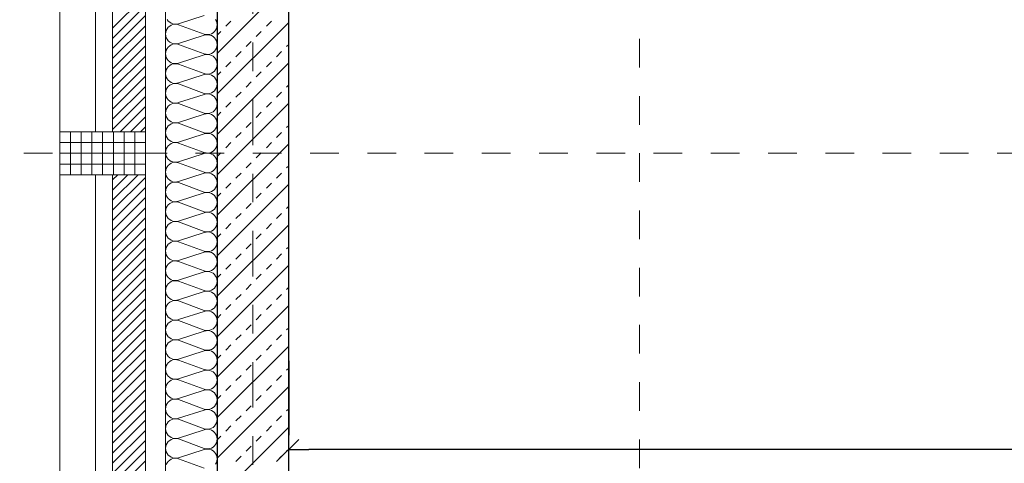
# Model space of a CAD drawing. Header units: metres. Extents: x -45.2 to 14.3, y -31.8 to 10.2.
# Tile 44 of 152: x -40 to -36.5, y -5.1 to -3.6. Entities that reach past the tile are written whole.
import ezdxf

# ---------------------------------------------------------------- set-up
doc = ezdxf.new("R2010")
doc.units = ezdxf.units.M
doc.header["$LTSCALE"] = 0.05
doc.linetypes.add('Achsen 01', pattern=[5.291531, 3.175, -1.058062, 0.352704, -0.705764])
doc.linetypes.add('Raster 01', pattern=[2, 1, -1])
doc.layers.get('0').update_dxf_attribs({"lineweight": 25})
for name, color, linetype, lineweight in [('013_Beton und Stahlbetonarbeiten-330 Außenwände', 7, 'Continuous', 25), ('014_Fassadenarbeiten-330 Betonfertigteile vertikal', 7, 'Continuous', 9), ('014_Fassadenarbeiten-330 Filtermauerwerk 11.5cm', 7, 'Continuous', 9), ('AV1-Einrichtung Bemaßung', 7, 'Continuous', 9)]:
    doc.layers.add(name, color=color, linetype=linetype, lineweight=lineweight)
for name, color, linetype, lineweight, true_color in [('014_Fassadenarbeiten-000 Aufsicht Betonfertigteile', 7, 'Continuous', 9, 0xc0c0c0), ('014_Fassadenarbeiten-000 Aufsicht Mauerwerk', 7, 'Continuous', 9, 0xa6a6a6), ('014_Fassadenarbeiten-330 mineralische Dämmung', 7, 'Continuous', 9, 0x666666), ('AV1-Achsen', 1, 'Achsen 01', 18, 0xff0000), ('AV1-Raster', 7, 'Raster 01', 9, 0xa6a6a6)]:
    doc.layers.add(name, color=color, linetype=linetype, lineweight=lineweight, true_color=true_color)

msp = doc.modelspace()

# ---------------------------------------------------------------- linework, layer by layer
at = {"color": 0, "linetype": 'Continuous', "lineweight": 15}
msp.add_line((-39.0604, -5.1204), (-38.9896, -5.0497), dxfattribs=at)
at = {"color": 0, "linetype": 'ByBlock', "lineweight": -2}
msp.add_line((-39.025, -5.085), (-38.9543, -5.085), dxfattribs=at)
at = {"layer": '013_Beton und Stahlbetonarbeiten-330 Außenwände', "color": 251, "linetype": 'Continuous', "lineweight": 13, "true_color": 0x4c4c4c}
for p, q in [((-39.025, -3.451), (-39.275, -3.701)), ((-39.025, -3.5924), (-39.275, -3.8424)), ((-39.2444, -3.6062), (-39.2267, -3.5886)), ((-39.103, -3.6062), (-39.0853, -3.5886)), ((-39.275, -3.6368), (-39.2621, -3.6239)), ((-39.1384, -3.6416), (-39.1207, -3.6239)), ((-39.1737, -3.677), (-39.156, -3.6593)), ((-39.0323, -3.677), (-39.025, -3.6697)), ((-39.2091, -3.7123), (-39.1914, -3.6946)), ((-39.0676, -3.7123), (-39.05, -3.6946)), ((-39.025, -3.7339), (-39.275, -3.9839)), ((-39.2444, -3.7477), (-39.2267, -3.73)), ((-39.103, -3.7477), (-39.0853, -3.73)), ((-39.275, -3.7782), (-39.2621, -3.7653)), ((-39.1384, -3.783), (-39.1207, -3.7653)), ((-39.1737, -3.8184), (-39.156, -3.8007)), ((-39.0323, -3.8184), (-39.025, -3.8111)), ((-39.2091, -3.8537), (-39.1914, -3.8361)), ((-39.0676, -3.8537), (-39.05, -3.8361)), ((-39.025, -3.8753), (-39.275, -4.1253)), ((-39.2444, -3.8891), (-39.2267, -3.8714)), ((-39.103, -3.8891), (-39.0853, -3.8714)), ((-39.275, -3.9197), (-39.2621, -3.9068)), ((-39.1384, -3.9244), (-39.1207, -3.9068)), ((-39.1737, -3.9598), (-39.156, -3.9421)), ((-39.0323, -3.9598), (-39.025, -3.9525)), ((-39.2091, -3.9952), (-39.1914, -3.9775)), ((-39.0676, -3.9952), (-39.05, -3.9775)), ((-39.025, -4.0167), (-39.275, -4.2667)), ((-39.2444, -4.0305), (-39.2267, -4.0128)), ((-39.103, -4.0305), (-39.0853, -4.0128)), ((-39.275, -4.0611), (-39.2621, -4.0482)), ((-39.1384, -4.0659), (-39.1207, -4.0482)), ((-39.1737, -4.1012), (-39.156, -4.0835)), ((-39.2091, -4.1366), (-39.1914, -4.1189)), ((-39.0676, -4.1366), (-39.05, -4.1189)), ((-39.0323, -4.1012), (-39.025, -4.0939)), ((-39.025, -4.1581), (-39.275, -4.4081)), ((-39.2444, -4.1719), (-39.2267, -4.1543)), ((-39.103, -4.1719), (-39.0853, -4.1543)), ((-39.275, -4.2025), (-39.2621, -4.1896)), ((-39.1384, -4.2073), (-39.1207, -4.1896)), ((-39.1737, -4.2426), (-39.156, -4.225)), ((-39.2091, -4.278), (-39.1914, -4.2603)), ((-39.0676, -4.278), (-39.05, -4.2603)), ((-39.0323, -4.2426), (-39.025, -4.2353)), ((-39.025, -4.2995), (-39.275, -4.5495)), ((-39.2444, -4.3134), (-39.2267, -4.2957)), ((-39.103, -4.3134), (-39.0853, -4.2957)), ((-39.275, -4.3439), (-39.2621, -4.331)), ((-39.1384, -4.3487), (-39.1207, -4.331)), ((-39.1737, -4.3841), (-39.156, -4.3664)), ((-39.2091, -4.4194), (-39.1914, -4.4017)), ((-39.0676, -4.4194), (-39.05, -4.4017)), ((-39.0323, -4.3841), (-39.025, -4.3768)), ((-39.2444, -4.4548), (-39.2267, -4.4371)), ((-39.103, -4.4548), (-39.0853, -4.4371)), ((-39.025, -4.441), (-39.275, -4.691)), ((-39.275, -4.4853), (-39.2621, -4.4725)), ((-39.1384, -4.4901), (-39.1207, -4.4725)), ((-39.1737, -4.5255), (-39.156, -4.5078)), ((-39.0323, -4.5255), (-39.025, -4.5182)), ((-39.2091, -4.5608), (-39.1914, -4.5432)), ((-39.0676, -4.5608), (-39.05, -4.5432)), ((-39.025, -4.5824), (-39.275, -4.8324)), ((-39.2444, -4.5962), (-39.2267, -4.5785)), ((-39.103, -4.5962), (-39.0853, -4.5785)), ((-39.275, -4.6268), (-39.2621, -4.6139)), ((-39.1384, -4.6315), (-39.1207, -4.6139)), ((-39.1737, -4.6669), (-39.156, -4.6492)), ((-39.0323, -4.6669), (-39.025, -4.6596)), ((-39.2091, -4.7023), (-39.1914, -4.6846)), ((-39.0676, -4.7023), (-39.05, -4.6846)), ((-39.025, -4.7238), (-39.275, -4.9738)), ((-39.2444, -4.7376), (-39.2267, -4.7199)), ((-39.103, -4.7376), (-39.0853, -4.7199)), ((-39.275, -4.7682), (-39.2621, -4.7553)), ((-39.1384, -4.773), (-39.1207, -4.7553)), ((-39.1737, -4.8083), (-39.156, -4.7906)), ((-39.0323, -4.8083), (-39.025, -4.801)), ((-39.2091, -4.8437), (-39.1914, -4.826)), ((-39.0676, -4.8437), (-39.05, -4.826)), ((-39.025, -4.8652), (-39.275, -5.1152)), ((-39.2444, -4.879), (-39.2267, -4.8614)), ((-39.103, -4.879), (-39.0853, -4.8614)), ((-39.275, -4.9096), (-39.2621, -4.8967)), ((-39.1384, -4.9144), (-39.1207, -4.8967)), ((-39.1737, -4.9497), (-39.156, -4.9321)), ((-39.0323, -4.9497), (-39.025, -4.9425)), ((-39.2091, -4.9851), (-39.1914, -4.9674)), ((-39.0676, -4.9851), (-39.05, -4.9674)), ((-39.025, -5.0067), (-39.275, -5.2567)), ((-39.2444, -5.0205), (-39.2267, -5.0028)), ((-39.103, -5.0205), (-39.0853, -5.0028)), ((-39.275, -5.051), (-39.2621, -5.0381)), ((-39.1384, -5.0558), (-39.1207, -5.0381)), ((-39.1737, -5.0912), (-39.156, -5.0735)), ((-39.0323, -5.0912), (-39.025, -5.0839)), ((-39.2091, -5.1265), (-39.1914, -5.1088)), ((-39.0676, -5.1265), (-39.05, -5.1088))]:
    msp.add_line(p, q, dxfattribs=at)
at = {"layer": '013_Beton und Stahlbetonarbeiten-330 Außenwände'}
msp.add_lwpolyline([(-39.025, -5.275), (-39.025, -2.625), (-39.275, -2.625), (-39.275, -5.525), (-36.325, -5.525), (-36.325, -5.275)], close=True, dxfattribs=at)
at = {"layer": '014_Fassadenarbeiten-000 Aufsicht Betonfertigteile'}
msp.add_lwpolyline([(-39.455, 0.305), (-39.455, -21.905), (-39.825, -22.275), (-39.825, 0.675)], close=True, dxfattribs=at)
at = {"layer": '014_Fassadenarbeiten-000 Aufsicht Mauerwerk'}
for points in [[(-39.525, -3.975), (-39.7, -3.975), (-39.7, -2.775), (-39.525, -2.775)], [(-39.7, -2.775), (-39.525, -2.775), (-39.525, -3.975), (-39.7, -3.975)], [(-39.525, -5.325), (-39.7, -5.325), (-39.7, -4.125), (-39.525, -4.125)], [(-39.7, -4.125), (-39.525, -4.125), (-39.525, -5.325), (-39.7, -5.325)]]:
    msp.add_lwpolyline(points, close=True, dxfattribs=at)
at = {"layer": '014_Fassadenarbeiten-330 Betonfertigteile vertikal', "color": 8, "linetype": 'Continuous', "lineweight": 9, "true_color": 0x808080}
for p, q in [((-39.7875, -3.975), (-39.7875, -4.125)), ((-39.75, -3.975), (-39.75, -4.125)), ((-39.7125, -3.975), (-39.7125, -4.125)), ((-39.675, -3.975), (-39.675, -4.125)), ((-39.6375, -3.975), (-39.6375, -4.125)), ((-39.6, -3.975), (-39.6, -4.125)), ((-39.5625, -3.975), (-39.5625, -4.125))]:
    msp.add_line(p, q, dxfattribs=at)
at = {"layer": '014_Fassadenarbeiten-330 Betonfertigteile vertikal', "color": 8, "linetype": 'Continuous', "lineweight": 13, "true_color": 0x808080}
for p, q in [((-39.825, -4.0125), (-39.525, -4.0125)), ((-39.825, -4.05), (-39.525, -4.05)), ((-39.825, -4.0875), (-39.525, -4.0875))]:
    msp.add_line(p, q, dxfattribs=at)
at = {"layer": '014_Fassadenarbeiten-330 Betonfertigteile vertikal'}
msp.add_lwpolyline([(-39.525, -4.125), (-39.525, -3.975), (-39.825, -3.975), (-39.825, -4.125)], close=True, dxfattribs=at)
at = {"layer": '014_Fassadenarbeiten-330 Filtermauerwerk 11.5cm', "color": 8, "linetype": 'Continuous', "lineweight": 9, "true_color": 0x808080}
for p, q in [((-39.64, -3.6129), (-39.525, -3.4979)), ((-39.64, -3.6483), (-39.525, -3.5333)), ((-39.64, -3.6836), (-39.525, -3.5686)), ((-39.64, -3.719), (-39.525, -3.604)), ((-39.64, -3.7543), (-39.525, -3.6393)), ((-39.64, -3.7897), (-39.525, -3.6747)), ((-39.64, -3.825), (-39.525, -3.71)), ((-39.64, -3.8604), (-39.525, -3.7454)), ((-39.64, -3.8958), (-39.525, -3.7808)), ((-39.64, -3.9311), (-39.525, -3.8161)), ((-39.64, -3.9665), (-39.525, -3.8515)), ((-39.6132, -3.975), (-39.525, -3.8868)), ((-39.5778, -3.975), (-39.525, -3.9222)), ((-39.5425, -3.975), (-39.525, -3.9575)), ((-39.64, -4.1432), (-39.6218, -4.125)), ((-39.64, -4.1786), (-39.5864, -4.125)), ((-39.64, -4.214), (-39.551, -4.125)), ((-39.64, -4.2493), (-39.525, -4.1343)), ((-39.64, -4.2847), (-39.525, -4.1697)), ((-39.64, -4.32), (-39.525, -4.205)), ((-39.64, -4.3554), (-39.525, -4.2404)), ((-39.64, -4.3907), (-39.525, -4.2757)), ((-39.64, -4.4261), (-39.525, -4.3111)), ((-39.64, -4.4614), (-39.525, -4.3464)), ((-39.64, -4.4968), (-39.525, -4.3818)), ((-39.64, -4.5321), (-39.525, -4.4171)), ((-39.64, -4.5675), (-39.525, -4.4525)), ((-39.64, -4.6029), (-39.525, -4.4879)), ((-39.64, -4.6382), (-39.525, -4.5232)), ((-39.64, -4.6736), (-39.525, -4.5586)), ((-39.64, -4.7089), (-39.525, -4.5939)), ((-39.64, -4.7443), (-39.525, -4.6293)), ((-39.64, -4.7796), (-39.525, -4.6646)), ((-39.64, -4.815), (-39.525, -4.7)), ((-39.64, -4.8503), (-39.525, -4.7353)), ((-39.64, -4.8857), (-39.525, -4.7707)), ((-39.64, -4.9211), (-39.525, -4.8061)), ((-39.64, -4.9564), (-39.525, -4.8414)), ((-39.64, -4.9918), (-39.525, -4.8768)), ((-39.64, -5.0271), (-39.525, -4.9121)), ((-39.64, -5.0625), (-39.525, -4.9475)), ((-39.64, -5.0978), (-39.525, -4.9828)), ((-39.64, -5.1332), (-39.525, -5.0182)), ((-39.64, -5.1685), (-39.525, -5.0535)), ((-39.64, -5.2039), (-39.525, -5.0889)), ((-39.64, -5.2393), (-39.525, -5.1243))]:
    msp.add_line(p, q, dxfattribs=at)
at = {"layer": '014_Fassadenarbeiten-330 Filtermauerwerk 11.5cm'}
for points in [[(-39.64, -2.775), (-39.525, -2.775), (-39.525, -3.975), (-39.64, -3.975)], [(-39.64, -4.125), (-39.525, -4.125), (-39.525, -5.325), (-39.64, -5.325)]]:
    msp.add_lwpolyline(points, close=True, dxfattribs=at)
at = {"layer": '014_Fassadenarbeiten-330 mineralische Dämmung'}
msp.add_lwpolyline([(-36.8275, -5.525), (-39.275, -5.525), (-39.275, 0.125), (-18.9, 0.125), (-18.9, 0.305), (-39.455, 0.305), (-39.455, -5.705), (-36.8275, -5.705)], close=True, dxfattribs=at)
for points in [[(-39.32, -3.5682), (-39.41, -3.5971), (-39.41, -3.5971), (-39.4163, -3.5985), (-39.4228, -3.5987), (-39.4292, -3.5977), (-39.4353, -3.5955), (-39.4408, -3.5922), (-39.4457, -3.5879), (-39.4497, -3.5828)], [(-39.2803, -5.1362), (-39.2774, -5.1304), (-39.2756, -5.1242), (-39.275, -5.1178), (-39.2756, -5.1113), (-39.2774, -5.1051), (-39.2803, -5.0993), (-39.2843, -5.0942), (-39.2892, -5.0899), (-39.2947, -5.0866), (-39.3008, -5.0844), (-39.3072, -5.0834), (-39.3137, -5.0836), (-39.32, -5.085), (-39.41, -5.1139), (-39.41, -5.1139), (-39.4163, -5.1153), (-39.4228, -5.1155), (-39.4292, -5.1145), (-39.4353, -5.1123), (-39.4408, -5.109), (-39.4457, -5.1047), (-39.4497, -5.0996), (-39.4526, -5.0938), (-39.4544, -5.0876), (-39.455, -5.0811), (-39.4544, -5.0747), (-39.4526, -5.0685), (-39.4497, -5.0627), (-39.4457, -5.0576), (-39.4408, -5.0533), (-39.4353, -5.05), (-39.4292, -5.0478), (-39.4228, -5.0467), (-39.4163, -5.0469), (-39.41, -5.0483), (-39.32, -5.0816), (-39.32, -5.0816), (-39.3137, -5.083), (-39.3072, -5.0832), (-39.3008, -5.0822), (-39.2947, -5.08), (-39.2892, -5.0767), (-39.2843, -5.0724), (-39.2803, -5.0673), (-39.2774, -5.0615), (-39.2756, -5.0553), (-39.275, -5.0488), (-39.2756, -5.0424), (-39.2774, -5.0362), (-39.2803, -5.0304), (-39.2843, -5.0253), (-39.2892, -5.021), (-39.2947, -5.0177), (-39.3008, -5.0155), (-39.3072, -5.0145), (-39.3137, -5.0146), (-39.32, -5.016), (-39.41, -5.045), (-39.41, -5.045), (-39.4163, -5.0464), (-39.4228, -5.0466), (-39.4292, -5.0455), (-39.4353, -5.0433), (-39.4408, -5.04), (-39.4457, -5.0357), (-39.4497, -5.0306), (-39.4526, -5.0248), (-39.4544, -5.0186), (-39.455, -5.0122), (-39.4544, -5.0057), (-39.4526, -4.9995), (-39.4497, -4.9937), (-39.4457, -4.9886), (-39.4408, -4.9843), (-39.4353, -4.981), (-39.4292, -4.9788), (-39.4228, -4.9778), (-39.4163, -4.978), (-39.41, -4.9794), (-39.32, -5.0127), (-39.32, -5.0127), (-39.3137, -5.0141), (-39.3072, -5.0142), (-39.3008, -5.0132), (-39.2947, -5.011), (-39.2892, -5.0077), (-39.2843, -5.0034), (-39.2803, -4.9983), (-39.2774, -4.9925), (-39.2756, -4.9863), (-39.275, -4.9799), (-39.2756, -4.9734), (-39.2774, -4.9672), (-39.2803, -4.9614), (-39.2843, -4.9563), (-39.2892, -4.952), (-39.2947, -4.9487), (-39.3008, -4.9465), (-39.3072, -4.9455), (-39.3137, -4.9457), (-39.32, -4.9471), (-39.41, -4.976), (-39.41, -4.976), (-39.4163, -4.9774), (-39.4228, -4.9776), (-39.4292, -4.9766), (-39.4353, -4.9744), (-39.4408, -4.9711), (-39.4457, -4.9668), (-39.4497, -4.9617), (-39.4526, -4.9559), (-39.4544, -4.9497), (-39.455, -4.9432), (-39.4544, -4.9368), (-39.4526, -4.9306), (-39.4497, -4.9248), (-39.4457, -4.9197), (-39.4408, -4.9154), (-39.4353, -4.9121), (-39.4292, -4.9099), (-39.4228, -4.9089), (-39.4163, -4.909), (-39.41, -4.9104), (-39.32, -4.9437), (-39.32, -4.9437), (-39.3137, -4.9451), (-39.3072, -4.9453), (-39.3008, -4.9443), (-39.2947, -4.9421), (-39.2892, -4.9388), (-39.2843, -4.9345), (-39.2803, -4.9294), (-39.2774, -4.9236), (-39.2756, -4.9174), (-39.275, -4.9109), (-39.2756, -4.9045), (-39.2774, -4.8983), (-39.2803, -4.8925), (-39.2843, -4.8874), (-39.2892, -4.8831), (-39.2947, -4.8798), (-39.3008, -4.8776), (-39.3072, -4.8766), (-39.3137, -4.8768), (-39.32, -4.8781), (-39.41, -4.9071), (-39.41, -4.9071), (-39.4163, -4.9085), (-39.4228, -4.9087), (-39.4292, -4.9076), (-39.4353, -4.9054), (-39.4408, -4.9021), (-39.4457, -4.8978), (-39.4497, -4.8927), (-39.4526, -4.887), (-39.4544, -4.8807), (-39.455, -4.8743), (-39.4544, -4.8678), (-39.4526, -4.8616), (-39.4497, -4.8559), (-39.4457, -4.8507), (-39.4408, -4.8464), (-39.4353, -4.8431), (-39.4292, -4.8409), (-39.4228, -4.8399), (-39.4163, -4.8401), (-39.41, -4.8415), (-39.32, -4.8748), (-39.32, -4.8748), (-39.3137, -4.8762), (-39.3072, -4.8764), (-39.3008, -4.8753), (-39.2947, -4.8731), (-39.2892, -4.8698), (-39.2843, -4.8655), (-39.2803, -4.8604), (-39.2774, -4.8547), (-39.2756, -4.8484), (-39.275, -4.842), (-39.2756, -4.8355), (-39.2774, -4.8293), (-39.2803, -4.8236), (-39.2843, -4.8184), (-39.2892, -4.8141), (-39.2947, -4.8108), (-39.3008, -4.8086), (-39.3072, -4.8076), (-39.3137, -4.8078), (-39.32, -4.8092), (-39.41, -4.8381), (-39.41, -4.8381), (-39.4163, -4.8395), (-39.4228, -4.8397), (-39.4292, -4.8387), (-39.4353, -4.8365), (-39.4408, -4.8332), (-39.4457, -4.8289), (-39.4497, -4.8238), (-39.4526, -4.818), (-39.4544, -4.8118), (-39.455, -4.8053), (-39.4544, -4.7989), (-39.4526, -4.7927), (-39.4497, -4.7869), (-39.4457, -4.7818), (-39.4408, -4.7775), (-39.4353, -4.7742), (-39.4292, -4.772), (-39.4228, -4.771), (-39.4163, -4.7712), (-39.41, -4.7726), (-39.32, -4.8058), (-39.32, -4.8058), (-39.3137, -4.8072), (-39.3072, -4.8074), (-39.3008, -4.8064), (-39.2947, -4.8042), (-39.2892, -4.8009), (-39.2843, -4.7966), (-39.2803, -4.7915), (-39.2774, -4.7857), (-39.2756, -4.7795), (-39.275, -4.773), (-39.2756, -4.7666), (-39.2774, -4.7604), (-39.2803, -4.7546), (-39.2843, -4.7495), (-39.2892, -4.7452), (-39.2947, -4.7419), (-39.3008, -4.7397), (-39.3072, -4.7387), (-39.3137, -4.7389), (-39.32, -4.7403), (-39.41, -4.7692), (-39.41, -4.7692), (-39.4163, -4.7706), (-39.4228, -4.7708), (-39.4292, -4.7697), (-39.4353, -4.7675), (-39.4408, -4.7642), (-39.4457, -4.76), (-39.4497, -4.7548), (-39.4526, -4.7491), (-39.4544, -4.7428), (-39.455, -4.7364), (-39.4544, -4.73), (-39.4526, -4.7237), (-39.4497, -4.718), (-39.4457, -4.7128), (-39.4408, -4.7086), (-39.4353, -4.7053), (-39.4292, -4.703), (-39.4228, -4.702), (-39.4163, -4.7022), (-39.41, -4.7036), (-39.32, -4.7369), (-39.32, -4.7369), (-39.3137, -4.7383), (-39.3072, -4.7385), (-39.3008, -4.7374), (-39.2947, -4.7352), (-39.2892, -4.7319), (-39.2843, -4.7276), (-39.2803, -4.7225), (-39.2774, -4.7168), (-39.2756, -4.7105), (-39.275, -4.7041), (-39.2756, -4.6977), (-39.2774, -4.6914), (-39.2803, -4.6857), (-39.2843, -4.6805), (-39.2892, -4.6763), (-39.2947, -4.673), (-39.3008, -4.6708), (-39.3072, -4.6697), (-39.3137, -4.6699), (-39.32, -4.6713), (-39.41, -4.7002), (-39.41, -4.7002), (-39.4163, -4.7016), (-39.4228, -4.7018), (-39.4292, -4.7008), (-39.4353, -4.6986), (-39.4408, -4.6953), (-39.4457, -4.691), (-39.4497, -4.6859), (-39.4526, -4.6801), (-39.4544, -4.6739), (-39.455, -4.6675), (-39.4544, -4.661), (-39.4526, -4.6548), (-39.4497, -4.649), (-39.4457, -4.6439), (-39.4408, -4.6396), (-39.4353, -4.6363), (-39.4292, -4.6341), (-39.4228, -4.6331), (-39.4163, -4.6333), (-39.41, -4.6347), (-39.32, -4.6679), (-39.32, -4.6679), (-39.3137, -4.6693), (-39.3072, -4.6695), (-39.3008, -4.6685), (-39.2947, -4.6663), (-39.2892, -4.663), (-39.2843, -4.6587), (-39.2803, -4.6536), (-39.2774, -4.6478), (-39.2756, -4.6416), (-39.275, -4.6352), (-39.2756, -4.6287), (-39.2774, -4.6225), (-39.2803, -4.6167), (-39.2843, -4.6116), (-39.2892, -4.6073), (-39.2947, -4.604), (-39.3008, -4.6018), (-39.3072, -4.6008), (-39.3137, -4.601), (-39.32, -4.6024), (-39.41, -4.6313), (-39.41, -4.6313), (-39.4163, -4.6327), (-39.4228, -4.6329), (-39.4292, -4.6319), (-39.4353, -4.6297), (-39.4408, -4.6264), (-39.4457, -4.6221), (-39.4497, -4.6169), (-39.4526, -4.6112), (-39.4544, -4.605), (-39.455, -4.5985), (-39.4544, -4.5921), (-39.4526, -4.5858), (-39.4497, -4.5801), (-39.4457, -4.575), (-39.4408, -4.5707), (-39.4353, -4.5674), (-39.4292, -4.5652), (-39.4228, -4.5641), (-39.4163, -4.5643), (-39.41, -4.5657), (-39.32, -4.599), (-39.32, -4.599), (-39.3137, -4.6004), (-39.3072, -4.6006), (-39.3008, -4.5996), (-39.2947, -4.5974), (-39.2892, -4.594), (-39.2843, -4.5898), (-39.2803, -4.5846), (-39.2774, -4.5789), (-39.2756, -4.5727), (-39.275, -4.5662), (-39.2756, -4.5598), (-39.2774, -4.5535), (-39.2803, -4.5478), (-39.2843, -4.5427), (-39.2892, -4.5384), (-39.2947, -4.5351), (-39.3008, -4.5329), (-39.3072, -4.5318), (-39.3137, -4.532), (-39.32, -4.5334), (-39.41, -4.5623), (-39.41, -4.5623), (-39.4163, -4.5637), (-39.4228, -4.5639), (-39.4292, -4.5629), (-39.4353, -4.5607), (-39.4408, -4.5574), (-39.4457, -4.5531), (-39.4497, -4.548), (-39.4526, -4.5422), (-39.4544, -4.536), (-39.455, -4.5296), (-39.4544, -4.5231), (-39.4526, -4.5169), (-39.4497, -4.5111), (-39.4457, -4.506), (-39.4408, -4.5017), (-39.4353, -4.4984), (-39.4292, -4.4962), (-39.4228, -4.4952), (-39.4163, -4.4954), (-39.41, -4.4968), (-39.32, -4.53), (-39.32, -4.53), (-39.3137, -4.5314), (-39.3072, -4.5316), (-39.3008, -4.5306), (-39.2947, -4.5284), (-39.2892, -4.5251), (-39.2843, -4.5208), (-39.2803, -4.5157), (-39.2774, -4.5099), (-39.2756, -4.5037), (-39.275, -4.4973), (-39.2756, -4.4908), (-39.2774, -4.4846), (-39.2803, -4.4788), (-39.2843, -4.4737), (-39.2892, -4.4694), (-39.2947, -4.4661), (-39.3008, -4.4639), (-39.3072, -4.4629), (-39.3137, -4.4631), (-39.32, -4.4645), (-39.41, -4.4934), (-39.41, -4.4934), (-39.4163, -4.4948), (-39.4228, -4.495), (-39.4292, -4.494), (-39.4353, -4.4918), (-39.4408, -4.4885), (-39.4457, -4.4842), (-39.4497, -4.4791), (-39.4526, -4.4733), (-39.4544, -4.4671), (-39.455, -4.4606), (-39.4544, -4.4542), (-39.4526, -4.448), (-39.4497, -4.4422), (-39.4457, -4.4371), (-39.4408, -4.4328), (-39.4353, -4.4295), (-39.4292, -4.4273), (-39.4228, -4.4262), (-39.4163, -4.4264), (-39.41, -4.4278), (-39.32, -4.4611), (-39.32, -4.4611), (-39.3137, -4.4625), (-39.3072, -4.4627), (-39.3008, -4.4617), (-39.2947, -4.4595), (-39.2892, -4.4562), (-39.2843, -4.4519), (-39.2803, -4.4468), (-39.2774, -4.441), (-39.2756, -4.4348), (-39.275, -4.4283), (-39.2756, -4.4219), (-39.2774, -4.4157), (-39.2803, -4.4099), (-39.2843, -4.4048), (-39.2892, -4.4005), (-39.2947, -4.3972), (-39.3008, -4.395), (-39.3072, -4.3939), (-39.3137, -4.3941), (-39.32, -4.3955), (-39.41, -4.4245), (-39.41, -4.4245), (-39.4163, -4.4259), (-39.4228, -4.426), (-39.4292, -4.425), (-39.4353, -4.4228), (-39.4408, -4.4195), (-39.4457, -4.4152), (-39.4497, -4.4101), (-39.4526, -4.4043), (-39.4544, -4.3981), (-39.455, -4.3917), (-39.4544, -4.3852), (-39.4526, -4.379), (-39.4497, -4.3732), (-39.4457, -4.3681), (-39.4408, -4.3638), (-39.4353, -4.3605), (-39.4292, -4.3583), (-39.4228, -4.3573), (-39.4163, -4.3575), (-39.41, -4.3589), (-39.32, -4.3922), (-39.32, -4.3922), (-39.3137, -4.3936), (-39.3072, -4.3937), (-39.3008, -4.3927), (-39.2947, -4.3905), (-39.2892, -4.3872), (-39.2843, -4.3829), (-39.2803, -4.3778), (-39.2774, -4.372), (-39.2756, -4.3658), (-39.275, -4.3594), (-39.2756, -4.3529), (-39.2774, -4.3467), (-39.2803, -4.3409), (-39.2843, -4.3358), (-39.2892, -4.3315), (-39.2947, -4.3282), (-39.3008, -4.326), (-39.3072, -4.325), (-39.3137, -4.3252), (-39.32, -4.3266), (-39.41, -4.3555), (-39.41, -4.3555), (-39.4163, -4.3569), (-39.4228, -4.3571), (-39.4292, -4.3561), (-39.4353, -4.3539), (-39.4408, -4.3506), (-39.4457, -4.3463), (-39.4497, -4.3412), (-39.4526, -4.3354), (-39.4544, -4.3292), (-39.455, -4.3227), (-39.4544, -4.3163), (-39.4526, -4.3101), (-39.4497, -4.3043), (-39.4457, -4.2992), (-39.4408, -4.2949), (-39.4353, -4.2916), (-39.4292, -4.2894), (-39.4228, -4.2884), (-39.4163, -4.2885), (-39.41, -4.2899), (-39.32, -4.3232), (-39.32, -4.3232), (-39.3137, -4.3246), (-39.3072, -4.3248), (-39.3008, -4.3238), (-39.2947, -4.3216), (-39.2892, -4.3183), (-39.2843, -4.314), (-39.2803, -4.3089), (-39.2774, -4.3031), (-39.2756, -4.2969), (-39.275, -4.2904), (-39.2756, -4.284), (-39.2774, -4.2778), (-39.2803, -4.272), (-39.2843, -4.2669), (-39.2892, -4.2626), (-39.2947, -4.2593), (-39.3008, -4.2571), (-39.3072, -4.2561), (-39.3137, -4.2562), (-39.32, -4.2576), (-39.41, -4.2866), (-39.41, -4.2866), (-39.4163, -4.288), (-39.4228, -4.2882), (-39.4292, -4.2871), (-39.4353, -4.2849), (-39.4408, -4.2816), (-39.4457, -4.2773), (-39.4497, -4.2722), (-39.4526, -4.2664), (-39.4544, -4.2602), (-39.455, -4.2538), (-39.4544, -4.2473), (-39.4526, -4.2411), (-39.4497, -4.2353), (-39.4457, -4.2302), (-39.4408, -4.2259), (-39.4353, -4.2226), (-39.4292, -4.2204), (-39.4228, -4.2194), (-39.4163, -4.2196), (-39.41, -4.221), (-39.32, -4.2543), (-39.32, -4.2543), (-39.3137, -4.2557), (-39.3072, -4.2559), (-39.3008, -4.2548), (-39.2947, -4.2526), (-39.2892, -4.2493), (-39.2843, -4.245), (-39.2803, -4.2399), (-39.2774, -4.2341), (-39.2756, -4.2279), (-39.275, -4.2215), (-39.2756, -4.215), (-39.2774, -4.2088), (-39.2803, -4.2031), (-39.2843, -4.1979), (-39.2892, -4.1936), (-39.2947, -4.1903), (-39.3008, -4.1881), (-39.3072, -4.1871), (-39.3137, -4.1873), (-39.32, -4.1887), (-39.41, -4.2176), (-39.41, -4.2176), (-39.4163, -4.219), (-39.4228, -4.2192), (-39.4292, -4.2182), (-39.4353, -4.216), (-39.4408, -4.2127), (-39.4457, -4.2084), (-39.4497, -4.2033), (-39.4526, -4.1975), (-39.4544, -4.1913), (-39.455, -4.1848), (-39.4544, -4.1784), (-39.4526, -4.1722), (-39.4497, -4.1664), (-39.4457, -4.1613), (-39.4408, -4.157), (-39.4353, -4.1537), (-39.4292, -4.1515), (-39.4228, -4.1505), (-39.4163, -4.1507), (-39.41, -4.1521), (-39.32, -4.1853), (-39.32, -4.1853), (-39.3137, -4.1867), (-39.3072, -4.1869), (-39.3008, -4.1859), (-39.2947, -4.1837), (-39.2892, -4.1804), (-39.2843, -4.1761), (-39.2803, -4.171), (-39.2774, -4.1652), (-39.2756, -4.159), (-39.275, -4.1525), (-39.2756, -4.1461), (-39.2774, -4.1399), (-39.2803, -4.1341), (-39.2843, -4.129), (-39.2892, -4.1247), (-39.2947, -4.1214), (-39.3008, -4.1192), (-39.3072, -4.1182), (-39.3137, -4.1184), (-39.32, -4.1198), (-39.41, -4.1487), (-39.41, -4.1487), (-39.4163, -4.1501), (-39.4228, -4.1503), (-39.4292, -4.1492), (-39.4353, -4.147), (-39.4408, -4.1437), (-39.4457, -4.1395), (-39.4497, -4.1343), (-39.4526, -4.1286), (-39.4544, -4.1223), (-39.455, -4.1159), (-39.4544, -4.1094), (-39.4526, -4.1032), (-39.4497, -4.0975), (-39.4457, -4.0923), (-39.4408, -4.0881), (-39.4353, -4.0847), (-39.4292, -4.0825), (-39.4228, -4.0815), (-39.4163, -4.0817), (-39.41, -4.0831), (-39.32, -4.1164), (-39.32, -4.1164), (-39.3137, -4.1178), (-39.3072, -4.118), (-39.3008, -4.1169), (-39.2947, -4.1147), (-39.2892, -4.1114), (-39.2843, -4.1071), (-39.2803, -4.102), (-39.2774, -4.0963), (-39.2756, -4.09), (-39.275, -4.0836), (-39.2756, -4.0771), (-39.2774, -4.0709), (-39.2803, -4.0652), (-39.2843, -4.06), (-39.2892, -4.0558), (-39.2947, -4.0525), (-39.3008, -4.0503), (-39.3072, -4.0492), (-39.3137, -4.0494), (-39.32, -4.0508), (-39.41, -4.0797), (-39.41, -4.0797), (-39.4163, -4.0811), (-39.4228, -4.0813), (-39.4292, -4.0803), (-39.4353, -4.0781), (-39.4408, -4.0748), (-39.4457, -4.0705), (-39.4497, -4.0654), (-39.4526, -4.0596), (-39.4544, -4.0534), (-39.455, -4.0469), (-39.4544, -4.0405), (-39.4526, -4.0343), (-39.4497, -4.0285), (-39.4457, -4.0234), (-39.4408, -4.0191), (-39.4353, -4.0158), (-39.4292, -4.0136), (-39.4228, -4.0126), (-39.4163, -4.0128), (-39.41, -4.0142), (-39.32, -4.0474), (-39.32, -4.0474), (-39.3137, -4.0488), (-39.3072, -4.049), (-39.3008, -4.048), (-39.2947, -4.0458), (-39.2892, -4.0425), (-39.2843, -4.0382), (-39.2803, -4.0331), (-39.2774, -4.0273), (-39.2756, -4.0211), (-39.275, -4.0147), (-39.2756, -4.0082), (-39.2774, -4.002), (-39.2803, -3.9962), (-39.2843, -3.9911), (-39.2892, -3.9868), (-39.2947, -3.9835), (-39.3008, -3.9813), (-39.3072, -3.9803), (-39.3137, -3.9805), (-39.32, -3.9819), (-39.41, -4.0108), (-39.41, -4.0108), (-39.4163, -4.0122), (-39.4228, -4.0124), (-39.4292, -4.0114), (-39.4353, -4.0092), (-39.4408, -4.0058), (-39.4457, -4.0016), (-39.4497, -3.9964), (-39.4526, -3.9907), (-39.4544, -3.9845), (-39.455, -3.978), (-39.4544, -3.9716), (-39.4526, -3.9653), (-39.4497, -3.9596), (-39.4457, -3.9544), (-39.4408, -3.9502), (-39.4353, -3.9469), (-39.4292, -3.9447), (-39.4228, -3.9436), (-39.4163, -3.9438), (-39.41, -3.9452), (-39.32, -3.9785), (-39.32, -3.9785), (-39.3137, -3.9799), (-39.3072, -3.9801), (-39.3008, -3.9791), (-39.2947, -3.9768), (-39.2892, -3.9735), (-39.2843, -3.9693), (-39.2803, -3.9641), (-39.2774, -3.9584), (-39.2756, -3.9522), (-39.275, -3.9457), (-39.2756, -3.9393), (-39.2774, -3.933), (-39.2803, -3.9273), (-39.2843, -3.9222), (-39.2892, -3.9179), (-39.2947, -3.9146), (-39.3008, -3.9124), (-39.3072, -3.9113), (-39.3137, -3.9115), (-39.32, -3.9129), (-39.41, -3.9418), (-39.41, -3.9418), (-39.4163, -3.9432), (-39.4228, -3.9434), (-39.4292, -3.9424), (-39.4353, -3.9402), (-39.4408, -3.9369), (-39.4457, -3.9326), (-39.4497, -3.9275), (-39.4526, -3.9217), (-39.4544, -3.9155), (-39.455, -3.9091), (-39.4544, -3.9026), (-39.4526, -3.8964), (-39.4497, -3.8906), (-39.4457, -3.8855), (-39.4408, -3.8812), (-39.4353, -3.8779), (-39.4292, -3.8757), (-39.4228, -3.8747), (-39.4163, -3.8749), (-39.41, -3.8763), (-39.32, -3.9095), (-39.32, -3.9095), (-39.3137, -3.9109), (-39.3072, -3.9111), (-39.3008, -3.9101), (-39.2947, -3.9079), (-39.2892, -3.9046), (-39.2843, -3.9003), (-39.2803, -3.8952), (-39.2774, -3.8894), (-39.2756, -3.8832), (-39.275, -3.8768), (-39.2756, -3.8703), (-39.2774, -3.8641), (-39.2803, -3.8583), (-39.2843, -3.8532), (-39.2892, -3.8489), (-39.2947, -3.8456), (-39.3008, -3.8434), (-39.3072, -3.8424), (-39.3137, -3.8426), (-39.32, -3.844), (-39.41, -3.8729), (-39.41, -3.8729), (-39.4163, -3.8743), (-39.4228, -3.8745), (-39.4292, -3.8735), (-39.4353, -3.8713), (-39.4408, -3.868), (-39.4457, -3.8637), (-39.4497, -3.8586), (-39.4526, -3.8528), (-39.4544, -3.8466), (-39.455, -3.8401), (-39.4544, -3.8337), (-39.4526, -3.8274), (-39.4497, -3.8217), (-39.4457, -3.8166), (-39.4408, -3.8123), (-39.4353, -3.809), (-39.4292, -3.8068), (-39.4228, -3.8057), (-39.4163, -3.8059), (-39.41, -3.8073), (-39.32, -3.8406), (-39.32, -3.8406), (-39.3137, -3.842), (-39.3072, -3.8422), (-39.3008, -3.8412), (-39.2947, -3.839), (-39.2892, -3.8357), (-39.2843, -3.8314), (-39.2803, -3.8262), (-39.2774, -3.8205), (-39.2756, -3.8143), (-39.275, -3.8078), (-39.2756, -3.8014), (-39.2774, -3.7952), (-39.2803, -3.7894), (-39.2843, -3.7843), (-39.2892, -3.78), (-39.2947, -3.7767), (-39.3008, -3.7745), (-39.3072, -3.7734), (-39.3137, -3.7736), (-39.32, -3.775), (-39.41, -3.804), (-39.41, -3.804), (-39.4163, -3.8054), (-39.4228, -3.8055), (-39.4292, -3.8045), (-39.4353, -3.8023), (-39.4408, -3.799), (-39.4457, -3.7947), (-39.4497, -3.7896), (-39.4526, -3.7838), (-39.4544, -3.7776), (-39.455, -3.7712), (-39.4544, -3.7647), (-39.4526, -3.7585), (-39.4497, -3.7527), (-39.4457, -3.7476), (-39.4408, -3.7433), (-39.4353, -3.74), (-39.4292, -3.7378), (-39.4228, -3.7368), (-39.4163, -3.737), (-39.41, -3.7384), (-39.32, -3.7717), (-39.32, -3.7717), (-39.3137, -3.7731), (-39.3072, -3.7732), (-39.3008, -3.7722), (-39.2947, -3.77), (-39.2892, -3.7667), (-39.2843, -3.7624), (-39.2803, -3.7573), (-39.2774, -3.7515), (-39.2756, -3.7453), (-39.275, -3.7389), (-39.2756, -3.7324), (-39.2774, -3.7262), (-39.2803, -3.7204), (-39.2843, -3.7153), (-39.2892, -3.711), (-39.2947, -3.7077), (-39.3008, -3.7055), (-39.3072, -3.7045), (-39.3137, -3.7047), (-39.32, -3.7061), (-39.41, -3.735), (-39.41, -3.735), (-39.4163, -3.7364), (-39.4228, -3.7366), (-39.4292, -3.7356), (-39.4353, -3.7334), (-39.4408, -3.7301), (-39.4457, -3.7258), (-39.4497, -3.7207), (-39.4526, -3.7149), (-39.4544, -3.7087), (-39.455, -3.7022), (-39.4544, -3.6958), (-39.4526, -3.6896), (-39.4497, -3.6838), (-39.4457, -3.6787), (-39.4408, -3.6744), (-39.4353, -3.6711), (-39.4292, -3.6689), (-39.4228, -3.6679), (-39.4163, -3.668), (-39.41, -3.6694), (-39.32, -3.7027), (-39.32, -3.7027), (-39.3137, -3.7041), (-39.3072, -3.7043), (-39.3008, -3.7033), (-39.2947, -3.7011), (-39.2892, -3.6978), (-39.2843, -3.6935), (-39.2803, -3.6884), (-39.2774, -3.6826), (-39.2756, -3.6764), (-39.275, -3.6699), (-39.2756, -3.6635), (-39.2774, -3.6573), (-39.2803, -3.6515), (-39.2843, -3.6464), (-39.2892, -3.6421), (-39.2947, -3.6388), (-39.3008, -3.6366), (-39.3072, -3.6356), (-39.3137, -3.6357), (-39.32, -3.6371), (-39.41, -3.6661), (-39.41, -3.6661), (-39.4163, -3.6675), (-39.4228, -3.6677), (-39.4292, -3.6666), (-39.4353, -3.6644), (-39.4408, -3.6611), (-39.4457, -3.6568), (-39.4497, -3.6517), (-39.4526, -3.6459), (-39.4544, -3.6397), (-39.455, -3.6333), (-39.4544, -3.6268), (-39.4526, -3.6206), (-39.4497, -3.6148), (-39.4457, -3.6097), (-39.4408, -3.6054), (-39.4353, -3.6021), (-39.4292, -3.5999), (-39.4228, -3.5989), (-39.4163, -3.5991), (-39.41, -3.6005), (-39.32, -3.6338), (-39.32, -3.6338), (-39.3137, -3.6352), (-39.3072, -3.6354), (-39.3008, -3.6343), (-39.2947, -3.6321), (-39.2892, -3.6288), (-39.2843, -3.6245), (-39.2803, -3.6194), (-39.2774, -3.6136), (-39.2756, -3.6074), (-39.275, -3.601), (-39.2756, -3.5945), (-39.2774, -3.5883), (-39.2803, -3.5825)], [(-39.4526, -5.1374), (-39.4497, -5.1316), (-39.4457, -5.1265), (-39.4408, -5.1222), (-39.4353, -5.1189), (-39.4292, -5.1167), (-39.4228, -5.1157), (-39.4163, -5.1159), (-39.41, -5.1173), (-39.32, -5.1506)]]:
    msp.add_lwpolyline(points, dxfattribs=at)
at = {"layer": 'AV1-Achsen'}
msp.add_line((-39.15, -26.5), (-39.15, 4.9), dxfattribs=at)
at = {"layer": 'AV1-Einrichtung Bemaßung', "color": 0, "lineweight": -2}
for p, q in [((-39.025, -4.775), (-39.025, -5.035)), ((-27.1457, -5.085), (-38.9543, -5.085))]:
    msp.add_line(p, q, dxfattribs=at)
at = {"layer": 'AV1-Raster'}
for p, q in [((-37.8, -22.95), (-37.8, 1.35)), ((1.35, -4.05), (-40.5, -4.05))]:
    msp.add_line(p, q, dxfattribs=at)
at = {"layer": 'Defpoints', "color": 0, "lineweight": 0}
for p, q in [((-39.825, -3.975), (-39.825, -3.975)), ((-39.825, -3.975), (-39.825, -3.975)), ((-39.825, -4.125), (-39.825, -4.125)), ((-39.825, -4.125), (-39.825, -4.125)), ((-39.025, -5.085), (-39.025, -5.085))]:
    msp.add_line(p, q, dxfattribs=at)

doc.saveas('drawing.dxf')
